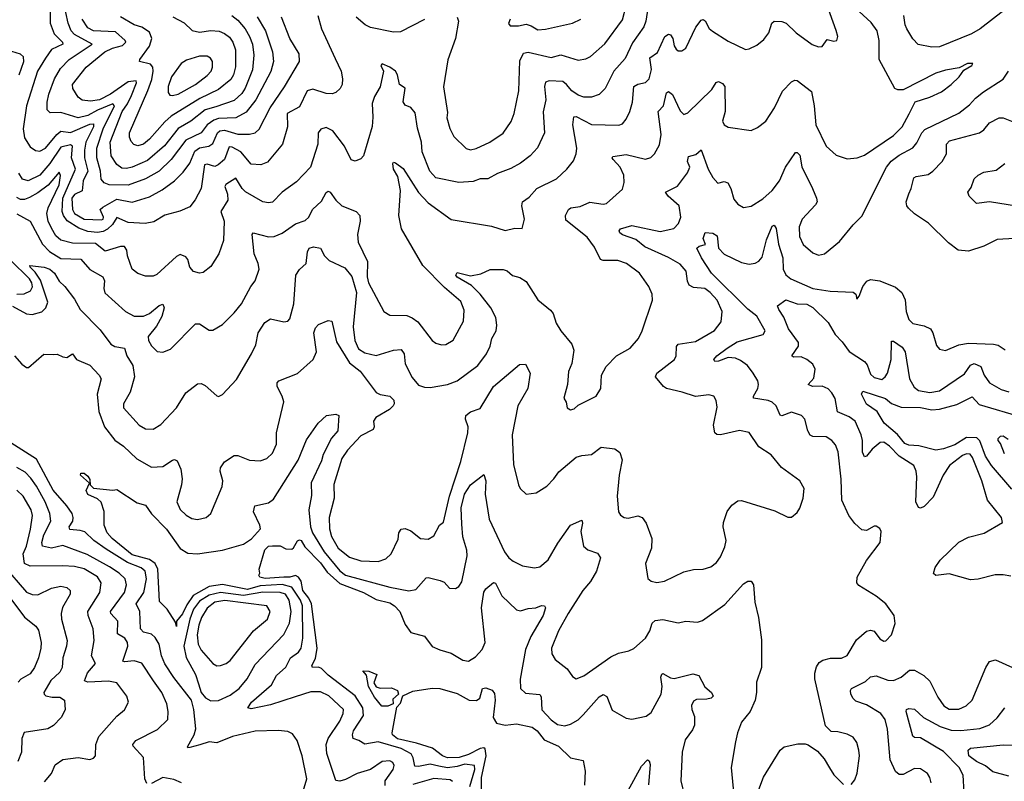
# Model space of a CAD drawing. Extents: x 1268547 to 1425625, y 515768 to 616754.
# Tile 8 of 256: x 1308730 to 1313852, y 529693 to 533652. Entities that reach past the tile are written whole.
import ezdxf

# ---------------------------------------------------------------- set-up
doc = ezdxf.new("R2010")
doc.units = 0

msp = doc.modelspace()

# ---------------------------------------------------------------- linework, layer by layer
at = {"layer": '0CON10XD'}
for points in [[(1308715, 532643.6), (1308784.6, 532604.6), (1308848.1, 532485), (1308885, 532447.3), (1308945, 532410.2), (1309048.2, 532408.2), (1309095, 532353.2), (1309162.9, 532315), (1309171.5, 532295), (1309167.8, 532255), (1309172.8, 532232.8), (1309280, 532135), (1309325, 532111.3), (1309375, 532111.4), (1309405, 532124.1), (1309455, 532166.2), (1309475, 532174.2), (1309482.5, 532155), (1309470.4, 532109.6), (1309441.1, 532058.9), (1309398.9, 532005), (1309400.5, 531985), (1309415, 531956.2), (1309445, 531928), (1309475, 531924), (1309515, 531940), (1309645, 532070.8), (1309665, 532070.8), (1309715, 532038.8), (1309735, 532038.8), (1309785, 532068), (1309845, 532128), (1309884.4, 532175), (1309931.9, 532265), (1309954.2, 532295), (1309975.6, 532355), (1309971.5, 532385), (1309950, 532435), (1309939.4, 532535), (1309944, 532545), (1310025, 532523.3), (1310053.9, 532526.1), (1310095, 532542.7), (1310165, 532591.8), (1310215, 532608.9), (1310234.4, 532625), (1310253.5, 532665), (1310300.2, 532709.8), (1310325, 532754.2), (1310335, 532760.6), (1310345.9, 532755.9), (1310375, 532714.2), (1310405.5, 532685.5), (1310481.2, 532655), (1310499.2, 532635), (1310500.6, 532605), (1310486.9, 532535), (1310491.1, 532495), (1310538.8, 532395), (1310538.3, 532315), (1310545.2, 532285), (1310624.3, 532135), (1310655, 532115.8), (1310743.7, 532113.7), (1310772.3, 532102.3), (1310800.8, 532080.8), (1310875.4, 531985.4), (1310895, 531971.4), (1310925, 531962.9), (1310946.4, 531963.6), (1310985, 531985.8), (1311037.9, 532085), (1311041.7, 532141.7), (1311025, 532187.5), (1310939.6, 532259.6), (1310827.5, 532375), (1310716.7, 532565), (1310702, 532635), (1310711.2, 532765), (1310696.9, 532836.9), (1310675, 532876.2), (1310670.8, 532905), (1310675, 532911.2), (1310685, 532908.6), (1310725, 532879.4), (1310805, 532753.8), (1310855, 532699.5), (1310975, 532613.8), (1311185, 532578.9), (1311255, 532557.1), (1311305, 532569.2), (1311343.8, 532566.2), (1311355.6, 532615), (1311342.7, 532685), (1311345.7, 532705), (1311380.4, 532729.6), (1311420, 532775), (1311522.5, 532825), (1311575.8, 532875), (1311610.7, 532919.3), (1311625.4, 532954.6), (1311628.8, 532985), (1311607.9, 533105), (1311612, 533148), (1311625, 533149.1), (1311705, 533108.2), (1311846.5, 533103.5), (1311865, 533110.8), (1311885, 533136), (1311904.5, 533175), (1311917, 533223), (1311923.8, 533305), (1311945, 533317.6), (1311985, 533325.6), (1312004.4, 533345), (1312015.7, 533394.3), (1312008.7, 533455), (1312047.6, 533482.4), (1312086.4, 533565), (1312105, 533577.8), (1312115, 533572.9), (1312127.1, 533555), (1312135, 533516.2), (1312145, 533500), (1312155, 533490.8), (1312175, 533490.8), (1312195.8, 533505), (1312247, 533613), (1312275, 533650), (1312285, 533652.9), (1312295, 533645.7), (1312316.5, 533606.5), (1312333, 533593), (1312415, 533540.5), (1312505, 533498.1), (1312525, 533500.6), (1312565, 533519.4), (1312600.6, 533549.4), (1312626.9, 533585), (1312641.9, 533635), (1312655, 533645.6), (1312695, 533642.9), (1312717.5, 533635), (1312768.6, 533585), (1312853, 533523), (1312885, 533510.8), (1312905, 533513.8), (1312930, 533550), (1312965, 533541.4), (1312980, 533545), (1312985.6, 533565), (1312976.5, 533596.5), (1312898.6, 533815)], [(1308886.6, 533805), (1308888.5, 533635), (1308909.1, 533579.1), (1308952.7, 533535), (1308955.4, 533525), (1308895, 533497.4), (1308865, 533451.8), (1308822.1, 533385), (1308765.7, 533205), (1308747.8, 533085), (1308755, 533038.9), (1308785, 532991.8), (1308812.3, 532972.3), (1308835, 532968.2), (1308865, 532984.7), (1308923.7, 533056.3), (1308945, 533073.7), (1308995.2, 533065.2), (1309095, 533108.9), (1309115, 533111.4), (1309113.4, 533095), (1309073.9, 533015), (1309066.7, 532975), (1309067.3, 532935), (1309085.4, 532864.6), (1309060.6, 532815), (1309055, 532763.3), (1309015, 532742.9), (1309000.6, 532725), (1309004.5, 532665), (1309015.4, 532645), (1309065, 532615.7), (1309155, 532611.6), (1309164.6, 532615.4), (1309166.7, 532625), (1309148.9, 532665), (1309163, 532677), (1309235, 532719.4), (1309315.7, 532704.3), (1309405, 532731.4), (1309471.3, 532768.7), (1309535.4, 532815), (1309581.1, 532858.9), (1309615, 532907.3), (1309641.5, 532968.5), (1309665, 532986.2), (1309714.8, 532995.2), (1309735, 533008), (1309759.5, 533065), (1309770.4, 533075), (1309795, 533077.7), (1309865, 533056.6), (1309925, 533056.5), (1309955, 533063.9), (1309976.6, 533083.4), (1310032.3, 533195), (1310107.4, 533302.6), (1310185.4, 533435), (1310183.1, 533475), (1310136.2, 533555), (1310091.8, 533665)], [(1312005, 533758.6), (1311987.6, 533645), (1311976.1, 533615), (1311918.5, 533531.5), (1311879, 533451), (1311820.8, 533385), (1311774.7, 533295.3), (1311745, 533264.4), (1311705, 533250), (1311665, 533249.3), (1311635, 533260), (1311602.1, 533282.1), (1311575, 533316.4), (1311555, 533330.8), (1311485, 533335.4), (1311465, 533327.1), (1311460.4, 533305), (1311466.7, 533235), (1311453.3, 533173.3), (1311460.4, 533065), (1311424.1, 532985.9), (1311385.6, 532945), (1311335, 532906.4), (1311285, 532879.5), (1311215, 532853.3), (1311165, 532824.5), (1311125, 532825.4), (1311089.3, 532810.7), (1311015, 532805.6), (1310895, 532830), (1310863.1, 532865), (1310823.8, 532965), (1310820.4, 533015), (1310799.1, 533089.1), (1310787.5, 533167.5), (1310765, 533195.5), (1310735, 533207.5), (1310725.6, 533225), (1310735, 533296.2), (1310705, 533316.2), (1310695.5, 533365), (1310684.3, 533385), (1310655, 533406.2), (1310615, 533423.8), (1310608, 533415), (1310622.7, 533385), (1310605.8, 533304.2), (1310575, 533254), (1310563.3, 533216.7), (1310567.9, 533145), (1310563.1, 533096.9)], [(1309965, 533666.7), (1310009.2, 533595), (1310045.8, 533485), (1310050, 533435), (1310036.6, 533383.4), (1309958.9, 533235), (1309908.4, 533171.6), (1309855, 533143), (1309765, 533138.4), (1309740.2, 533129.8), (1309704.8, 533105), (1309674.7, 533065), (1309593.9, 533026.1), (1309518.9, 532925), (1309455, 532865.8), (1309385, 532825.2), (1309295, 532792.8), (1309195, 532794.7), (1309169.1, 532805), (1309154, 532824), (1309151.2, 532865), (1309131.6, 532935), (1309131.4, 532985), (1309164.6, 533085), (1309222.9, 533205), (1309215, 533215.2), (1309135, 533182.4), (1309085, 533154.3), (1309035, 533142.7), (1308945, 533170), (1308888.1, 533168.1), (1308873.6, 533183.6), (1308873.8, 533223.8), (1308882.4, 533265), (1308911.2, 533345), (1308941.8, 533398.2), (1308986.9, 533445), (1309107.8, 533525), (1309016.1, 533575), (1308998.6, 533595), (1308982.4, 533635), (1308957.9, 533745)], [(1311075, 532976.5), (1311105, 532983.5), (1311175.8, 533015), (1311245, 533061.9), (1311286, 533124), (1311302.7, 533165), (1311326.9, 533283.1), (1311331.7, 533438.3), (1311351.2, 533478.8), (1311375, 533484), (1311493.9, 533456.1), (1311545, 533469.3), (1311635, 533442.7), (1311675, 533449.4), (1311699.5, 533460.5), (1311773.7, 533526.3), (1311865, 533651.4), (1311884.7, 533725)], [(1313850, 533700), (1313726.5, 533605), (1313681.3, 533578.7), (1313515, 533510.7), (1313475, 533510), (1313403, 533523), (1313375, 533552.5), (1313344.2, 533604.2), (1313335.5, 533625), (1313328.6, 533675)], [(1309833.9, 533673.8), (1309865, 533650.6), (1309903.2, 533605), (1309926.2, 533565), (1309940.7, 533525), (1309948.8, 533468.8), (1309942, 533392), (1309903, 533297), (1309885, 533268.2), (1309845, 533232.4), (1309750.1, 533199.9), (1309695, 533183.4), (1309620.7, 533125), (1309555, 533087.4), (1309483, 532997), (1309395, 532921.1), (1309315, 532885.2), (1309285, 532878.8), (1309261.1, 532881.1), (1309235, 532899.6), (1309206.8, 532945), (1309201.4, 533015), (1309262.8, 533175), (1309290.5, 533215), (1309311, 533259), (1309337.1, 533325), (1309335.4, 533335), (1309295, 533329.1), (1309203.3, 533265), (1309145, 533235.8), (1309098.3, 533228.3), (1309055, 533234.2), (1309035, 533249.4), (1309007.5, 533295), (1309004.5, 533315), (1309076, 533405), (1309173.2, 533485), (1309212.2, 533505), (1309265, 533518.3), (1309282.8, 533535), (1309279.3, 533545), (1309228.7, 533588.7), (1309115, 533595.2), (1309085, 533609.5), (1309054.4, 533655)], [(1309526.9, 533666.9), (1309585, 533636.2), (1309626.5, 533596.5), (1309665, 533588.4), (1309725, 533595.8), (1309767.3, 533592.7), (1309795, 533581.3), (1309821.1, 533561.1), (1309839.2, 533535), (1309853.3, 533495), (1309852.7, 533407.3), (1309841.7, 533365), (1309828.4, 533341.6), (1309765, 533288.8), (1309667.6, 533242.4), (1309518.7, 533151.3), (1309485, 533121.6), (1309405, 533031.2), (1309375, 533004.7), (1309345, 532996.1), (1309324.1, 533004.1), (1309310, 533020), (1309301.7, 533041.7), (1309301.7, 533065), (1309397.5, 533285), (1309418, 533342), (1309424.8, 533385), (1309423, 533405), (1309410.5, 533420.5), (1309353.3, 533435), (1309354.3, 533445), (1309406.2, 533515), (1309417.9, 533555), (1309405, 533586.9), (1309365, 533614.1), (1309325, 533625.3), (1309255, 533667.5)], [(1310280.8, 533675), (1310299.6, 533605), (1310371.3, 533451.3), (1310401.9, 533385), (1310410, 533345), (1310406.7, 533315), (1310397.5, 533295), (1310375, 533274.2), (1310355, 533267.1), (1310325, 533268.9), (1310255, 533291.5), (1310225, 533281.9), (1310185, 533200), (1310122.3, 533165), (1310123.8, 533095), (1310096.4, 533005), (1310018.8, 532911.2), (1309985, 532897.5), (1309935, 532901.8), (1309880.3, 532965), (1309835, 532990), (1309819.2, 532990.8), (1309795, 532926.4), (1309762.1, 532897.9), (1309745, 532890), (1309705, 532901.6), (1309691.4, 532898.6), (1309674.6, 532775), (1309643.6, 532716.3), (1309615, 532680), (1309563.1, 532656.9), (1309485, 532636.4), (1309428.3, 532601.7), (1309382.4, 532592.4)], [(1310835, 533653.8), (1310710.3, 533589.7), (1310675, 533586.9), (1310555, 533612.2), (1310528, 533625), (1310480, 533665)], [(1311005.8, 533665.8), (1311012, 533645), (1310997.8, 533555), (1310956.4, 533443.6), (1310934.1, 533304.1), (1310955, 533170), (1310952.7, 533142.7), (1310966.8, 533086.8), (1310989.2, 533045), (1311053, 532983), (1311075, 532976.5)], [(1311280.8, 533655), (1311272, 533632), (1311280.6, 533620.6), (1311325, 533620), (1311365, 533629.1), (1311391.4, 533621.4), (1311425, 533600)], [(1311425, 533600), (1311465, 533602.9), (1311605.3, 533634.7), (1311648.8, 533655)], [(1311720.8, 532469.2), (1311681.3, 532521.3), (1311570.8, 532610.8), (1311569.1, 532635), (1311584.7, 532665.3), (1311596.7, 532675), (1311645, 532681.2), (1311695, 532703.1), (1311765, 532692.9), (1311783.2, 532696.8), (1311865, 532771.2), (1311874.4, 532805.6), (1311872.7, 532845), (1311853.1, 532885), (1311817.8, 532925), (1311811.9, 532935), (1311815, 532941.2), (1311885, 532951.9), (1311985, 532927.7), (1312013.2, 532936.8), (1312031.9, 532955), (1312057.4, 533002.6), (1312067.3, 533055), (1312050.4, 533175), (1312079.7, 533205), (1312095, 533271.4), (1312105, 533279.2), (1312125, 533264.2), (1312165, 533178), (1312185, 533160), (1312205, 533168.6), (1312330.8, 533289.2), (1312353.6, 533326.4), (1312365, 533332), (1312385, 533321.4), (1312397.3, 533305), (1312400, 533175), (1312386, 533125), (1312393.8, 533105), (1312415, 533094.2), (1312535, 533076.2), (1312568.7, 533091.3), (1312611.2, 533125), (1312657.1, 533195), (1312698.7, 533281.3), (1312745, 533330), (1312762.2, 533337.8), (1312775, 533335.6), (1312849.3, 533279.3), (1312863.1, 533205), (1312870.5, 533105), (1312925.3, 532995.3), (1312977.4, 532947.4), (1313035, 532929.1), (1313086, 532934), (1313125, 532947.9), (1313275, 533050.4), (1313320, 533095), (1313356.7, 533163.3), (1313387.5, 533225), (1313465, 533250), (1313525, 533278), (1313575.4, 533315), (1313616.4, 533355), (1313640.3, 533389.7), (1313682.5, 533415), (1313687.5, 533425), (1313660, 533425), (1313617.5, 533402.5), (1313545, 533390.4), (1313495.3, 533374.7), (1313325, 533287.8), (1313297.6, 533287.6), (1313282.5, 533295), (1313201.5, 533445), (1313201.2, 533545), (1313189.5, 533595), (1313158.7, 533638.7), (1313095.9, 533695)], [(1308726.9, 533365), (1308752.4, 533435), (1308749.7, 533459.7), (1308734, 533474), (1308645, 533501.6)], [(1309525, 533257.5), (1309555, 533264.7), (1309645, 533314.7), (1309705, 533362.1), (1309725.4, 533385), (1309733.8, 533405), (1309733.6, 533435), (1309723.3, 533453.3), (1309705, 533462.9), (1309665, 533463.1), (1309597.4, 533442.6), (1309569.4, 533425), (1309520, 533355), (1309502.7, 533305), (1309503.1, 533273.1), (1309510.9, 533260.9), (1309525, 533257.5)], [(1310655, 531695.4), (1310677.1, 531675), (1310678.8, 531655), (1310673.5, 531645), (1310653.5, 531625), (1310583.1, 531585), (1310571.1, 531565), (1310573.6, 531535), (1310568.7, 531521.3), (1310505, 531489.4), (1310436, 531415), (1310405, 531371.4), (1310363.5, 531236.5), (1310365.4, 531165), (1310340, 531065), (1310340.9, 531005), (1310351.7, 530965), (1310387.6, 530905), (1310445, 530858.9), (1310505, 530839.7), (1310595, 530835.4), (1310635, 530848.9), (1310663.1, 530875), (1310699.1, 530950.9), (1310702.7, 530985), (1310715, 531004.3), (1310735, 531006.9), (1310765, 530995.7), (1310815, 530955.6), (1310855, 530951.9), (1310885, 530969.2), (1310914.4, 531025), (1310935, 531040), (1310965.2, 531175.3), (1311025.2, 531355), (1311061, 531505), (1311062.3, 531535), (1311048.8, 531575), (1311051.2, 531595), (1311075, 531613.9), (1311125, 531630.3), (1311195.4, 531745), (1311330, 531860), (1311361.2, 531861.2), (1311385.6, 531815), (1311372.7, 531735), (1311322, 531645), (1311292.2, 531495), (1311299.3, 531339.3), (1311324.4, 531234.4), (1311334, 531215), (1311365, 531186.2), (1311417.3, 531192.7), (1311472.1, 531227.9), (1311509.2, 531265), (1311535, 531302.5), (1311625, 531377.5), (1311655, 531387.5), (1311705, 531391.9), (1311755, 531429.4), (1311825, 531422.2), (1311851.7, 531401.7), (1311863.5, 531365), (1311848.2, 531285), (1311838.5, 531175), (1311844.5, 531094.5), (1311855, 531076.2), (1311875, 531064), (1311895, 531061.4), (1311945, 531072.9), (1311968, 531065), (1311988.9, 531035), (1312018.5, 530955), (1312016.9, 530905), (1311985.8, 530825), (1311997.5, 530747.5), (1312014.1, 530734.1), (1312045, 530726.2), (1312085, 530732.9), (1312185, 530781.4), (1312235, 530794.2), (1312285, 530796), (1312325, 530808), (1312355, 530831.2), (1312375, 530860), (1312398.3, 530911.7), (1312405.5, 530945), (1312389.4, 531015), (1312390.9, 531039.1), (1312409.4, 531095), (1312435, 531128.6), (1312465, 531151.4), (1312485, 531152.5), (1312658.8, 531098.8), (1312725, 531066.2), (1312745, 531066.7), (1312775, 531090), (1312787.3, 531112.7), (1312806, 531165), (1312810, 531215), (1312788.8, 531255), (1312692, 531325), (1312639.3, 531389.3), (1312575, 531432), (1312525, 531506), (1312475, 531516.7), (1312375, 531494.5), (1312356.5, 531496.5), (1312345.8, 531505), (1312339.2, 531545), (1312357.9, 531637.9), (1312352.4, 531672.4), (1312341.2, 531695), (1312315, 531701.4), (1312245, 531693.5), (1312175.4, 531715.4), (1312095, 531735.5), (1312078.6, 531745), (1312037.5, 531795), (1312043.6, 531815), (1312135.7, 531885), (1312144.5, 531905.5), (1312146.2, 531953.8), (1312154.7, 531965.3), (1312245, 531980), (1312343.8, 532036.2), (1312378.3, 532081.7), (1312383.6, 532135), (1312358.2, 532195), (1312322.5, 532235), (1312294.5, 532255.5), (1312235, 532260.7), (1312212.9, 532272.9), (1312203.8, 532293.8), (1312196.1, 532345), (1312165, 532382.1), (1312105, 532415.9), (1311981.5, 532471.5), (1311935, 532510), (1311865, 532534.7), (1311852.2, 532545), (1311848.6, 532555), (1311855.7, 532565), (1311915, 532583.2), (1312061.8, 532551.8), (1312133.3, 532566.7), (1312157.7, 532592.3), (1312169.6, 532625), (1312160, 532685), (1312103.3, 532735), (1312089.4, 532755), (1312152.2, 532787.8), (1312204.1, 532855.9), (1312216.1, 532885), (1312203.1, 532915), (1312208.5, 532941.5), (1312247.7, 532952.3), (1312275, 532976.4), (1312311.6, 532875), (1312335, 532832.7), (1312362.4, 532802.4), (1312395, 532810.5), (1312413.8, 532803.8), (1312429.1, 532775), (1312445, 532720), (1312465, 532694), (1312495, 532676), (1312535, 532682.9), (1312595, 532721.9), (1312645, 532764.3), (1312682.5, 532815), (1312714.2, 532885.8), (1312765, 532962), (1312775, 532962.5), (1312788.4, 532948.4), (1312798.3, 532888.3), (1312854.7, 532774.7), (1312875.5, 532725), (1312877.5, 532705), (1312870, 532690), (1312799.6, 532615), (1312784.7, 532575), (1312785.5, 532525.5), (1312805, 532484), (1312855, 532440.8), (1312885, 532427.5), (1312916.7, 532435), (1312995, 532500), (1313065, 532585.8), (1313109.8, 532630.2), (1313239.3, 532885), (1313263.4, 532916.6), (1313305, 532948.7), (1313375, 532986.4), (1313397.4, 533012.6), (1313422.8, 533065), (1313438.4, 533081.6), (1313615, 533166.9), (1313670.7, 533209.3), (1313702.5, 533245), (1313743.3, 533276.7), (1313845, 533344), (1313874, 533385)], [(1313905, 532515.5), (1313815, 532509.1), (1313744.7, 532475.3), (1313665, 532449.6), (1313612, 532455), (1313561.9, 532491.9), (1313458, 532595), (1313385, 532642.9), (1313353, 532673), (1313344.4, 532685), (1313341.8, 532705), (1313355, 532747.1), (1313367.9, 532775), (1313380.2, 532829.8), (1313392.7, 532837.3), (1313455, 532847.7), (1313480.5, 532865), (1313528.8, 532915), (1313551.2, 532955), (1313550.9, 533005), (1313567, 533023), (1313722.5, 533065), (1313745, 533080.5), (1313775, 533115.5), (1313825, 533142.7), (1313845, 533142.9), (1313915, 533114.6)], [(1310563.1, 533096.9), (1310518, 532945), (1310505, 532928.8), (1310475, 532916.2), (1310455, 532923.3), (1310420, 532995), (1310358.9, 533075), (1310325, 533091.9), (1310296.5, 533083.5), (1310283.3, 533065), (1310280.9, 533005), (1310243.3, 532885), (1310170.7, 532809.3), (1310095, 532755.5), (1310045, 532704.4), (1310025, 532700.5), (1309995, 532706.2), (1309905, 532757.3), (1309887.2, 532775), (1309855, 532828.5), (1309802.5, 532795), (1309797.3, 532785), (1309811.8, 532745), (1309812.5, 532715), (1309777.2, 532655), (1309794.5, 532605), (1309789.5, 532505), (1309765.6, 532435), (1309725, 532369.4), (1309685, 532337.8), (1309665, 532335.5), (1309635, 532343.3), (1309615.6, 532365), (1309605.4, 532405), (1309595, 532420), (1309565, 532431.5), (1309545, 532421.9), (1309442.8, 532327.2), (1309425, 532319.4), (1309385, 532319.4), (1309345, 532333.1), (1309315.4, 532355.4), (1309290.9, 532425), (1309287.6, 532455), (1309275, 532473.6), (1309255, 532473.8), (1309175, 532449.6), (1309125, 532489.6), (1309005, 532490.6), (1308945, 532506.6), (1308918.7, 532528.7), (1308895, 532569.1), (1308878.9, 532605), (1308870.8, 532645), (1308878.6, 532675), (1308935, 532793.8), (1308943.2, 532843.2), (1308935, 532858.9), (1308878.2, 532791.8), (1308825, 532751.6), (1308781.9, 532728.1), (1308755, 532717.8), (1308735, 532717.5), (1308715, 532727.4)], [(1309382.4, 532592.4), (1309295, 532597.5), (1309235, 532624.4), (1309212.6, 532587.4), (1309186.7, 532563.3), (1309165, 532550.9), (1309135, 532546.8), (1309085, 532551.5), (1309038.1, 532568.1), (1308977.1, 532607.1), (1308957.4, 532635), (1308951.5, 532655), (1308955.4, 532725), (1309020.1, 532875), (1309000, 532935), (1309005.6, 532995), (1308995, 533002.2), (1308945, 532989.7), (1308886.7, 532905), (1308835, 532843.9), (1308775, 532814.7), (1308745, 532823.8), (1308726.4, 532855)], [(1313915, 532682.5), (1313775, 532705.5), (1313706.8, 532696.8), (1313668, 532735), (1313662, 532755), (1313679.1, 532780.9), (1313695.6, 532824.4), (1313715, 532844), (1313745, 532859.2), (1313809.1, 532870.9), (1313855, 532904.2)], [(1313055, 529676), (1313075, 529700), (1313086.9, 529735), (1313098.5, 529825), (1313095.4, 529855.4), (1313085, 529893.8), (1313065, 529922.5), (1313035, 529937.5), (1312985, 529950), (1312951.2, 529951.2), (1312921.7, 529981.7), (1312865.5, 530225), (1312865.4, 530255), (1312875, 530288.8), (1312889.4, 530310.6), (1312907.2, 530322.8), (1312947.2, 530332.8), (1313005, 530333.1), (1313035, 530347.5), (1313082.2, 530427.8), (1313135, 530473.8), (1313155, 530478), (1313175, 530473.8), (1313205, 530434), (1313225, 530422), (1313235, 530422.5), (1313265.6, 530455), (1313283.9, 530513.9), (1313278, 530555), (1313236.2, 530615), (1313185, 530656), (1313095, 530711.2), (1313083.8, 530725), (1313086, 530755), (1313135, 530840), (1313205.7, 530934.3), (1313210.7, 530990.7), (1313205, 531007.5), (1313185, 531020), (1313175, 531020), (1313135, 530996.2), (1313110, 531000), (1313073.8, 531033.8), (1313043.3, 531075), (1313006.4, 531155), (1313003.9, 531263.9), (1312987.1, 531405), (1312972.8, 531442.8), (1312954.6, 531464.6), (1312925, 531482.9), (1312855.5, 531485.5), (1312841.8, 531491.8), (1312829.5, 531515), (1312814.2, 531575), (1312796.7, 531595), (1312745, 531612.5), (1312695, 531593.1), (1312685.6, 531595.6), (1312665, 531644.2), (1312643.4, 531663.4), (1312623.5, 531673.5), (1312547.5, 531685), (1312546.7, 531695), (1312569.5, 531735), (1312573.5, 531755), (1312568.9, 531775), (1312545.3, 531815.3), (1312515, 531854.3), (1312480.2, 531880.2), (1312453, 531893), (1312414.6, 531895.4), (1312365, 531876.7), (1312346.1, 531876.1), (1312340.8, 531885), (1312356.9, 531905), (1312410.4, 531945), (1312462.2, 531977.8), (1312598, 532015), (1312607.8, 532035), (1312565, 532111.6), (1312516.9, 532146.9), (1312327.8, 532335), (1312276.9, 532415), (1312252.9, 532465), (1312265, 532475.6), (1312297.1, 532482.9), (1312284.7, 532514.7), (1312295, 532545.8), (1312335, 532542.2), (1312357.9, 532527.9), (1312364.2, 532465), (1312395, 532432.9), (1312485, 532389.7), (1312525, 532382.3), (1312555, 532386.7), (1312575, 532396.9), (1312592.7, 532417.3), (1312615, 532508.6), (1312645, 532578.8), (1312655, 532583.8), (1312665, 532566.7), (1312677.9, 532485), (1312699.3, 532415), (1312700.8, 532355), (1312715.2, 532325.2), (1312741.4, 532305), (1312855, 532254.8), (1312945, 532240.4), (1313065, 532236.2), (1313080, 532225), (1313085, 532200), (1313097.5, 532215), (1313116, 532265), (1313137, 532293), (1313155, 532302), (1313205, 532294.4), (1313285, 532261.9), (1313318.6, 532235), (1313335.4, 532195.4), (1313341.5, 532135), (1313355, 532094.2), (1313375, 532073.5), (1313435, 532060.8), (1313467.5, 532045), (1313480, 532025), (1313498.8, 531958.8), (1313515, 531940), (1313545, 531932.7), (1313615, 531961.8), (1313665, 531970.7), (1313795, 531966.2), (1313819.7, 531960.3), (1313856.2, 531936.2)], [(1308692.9, 532162.9), (1308765, 532123), (1308795, 532120.2), (1308845, 532134.2), (1308867, 532155), (1308876.3, 532183.7), (1308838.3, 532298.3), (1308810.6, 532340.6), (1308784, 532365), (1308783.8, 532375), (1308857.5, 532365), (1308886.7, 532355), (1308911.5, 532335), (1308935, 532292.5), (1308965.3, 532265.3), (1309015, 532199.5), (1309044.9, 532144.9), (1309149.2, 532039.2), (1309205, 531966.2), (1309225, 531953.7), (1309275, 531944), (1309288, 531905), (1309318.8, 531855), (1309328.2, 531795), (1309304.6, 531715.4), (1309270, 531655), (1309270.6, 531635), (1309352.5, 531545), (1309385, 531525.7), (1309425, 531524.3), (1309465, 531548), (1309545.7, 531635), (1309595, 531711.9), (1309655, 531760), (1309675, 531760.8), (1309695, 531751.4), (1309755, 531696.7), (1309765, 531693.3), (1309785, 531703.3), (1309857.6, 531782.4), (1309936.7, 531915), (1309958.5, 531961.5), (1309970, 532025), (1310005, 532078.1), (1310035, 532097.1), (1310105, 532080.8), (1310124.3, 532085.7), (1310135, 532096.7), (1310155.5, 532175), (1310166.9, 532325), (1310185, 532354.4), (1310220, 532385), (1310227.5, 532445), (1310235.6, 532464.4), (1310258.3, 532471.7), (1310294.4, 532464.4), (1310315.5, 532425), (1310339.8, 532399.8), (1310422.1, 532362.1), (1310457.3, 532317.3), (1310482.9, 532235), (1310464.7, 532055), (1310473.3, 531985), (1310492, 531942), (1310525, 531920), (1310585, 531906.9), (1310675, 531934.6), (1310715, 531938.1), (1310730, 531915), (1310735, 531863.3), (1310771.9, 531791.9), (1310805, 531752), (1310835, 531741.2), (1310865, 531740), (1310955.8, 531755.8), (1311005, 531774.4), (1311113.5, 531855), (1311157.8, 531915), (1311176.8, 531955), (1311185.3, 531994.7), (1311208, 532035), (1311211.8, 532065), (1311206.8, 532105), (1311180.8, 532155), (1311124.7, 532224.7), (1311079.7, 532269.7), (1311005, 532314.5), (1310998.6, 532325), (1311005, 532337.5), (1311075, 532320.8), (1311128.3, 532331.7), (1311176.8, 532353.2), (1311244.2, 532354.2), (1311265, 532347.5), (1311292.8, 532322.8), (1311332.1, 532312.1), (1311365, 532291.4), (1311425, 532196.7), (1311492, 532142), (1311504.6, 532124.6), (1311521.4, 532075), (1311544.6, 532034.6), (1311601.4, 531965), (1311612.5, 531935), (1311602.5, 531865), (1311584.1, 531824.1), (1311579.2, 531755), (1311560, 531685), (1311573.3, 531663.3), (1311578, 531635), (1311594.4, 531624.4), (1311615, 531628.6), (1311635, 531648), (1311728, 531695), (1311753.8, 531735), (1311755.9, 531804.1), (1311780.9, 531849.1), (1311835, 531904.2), (1311906, 531945), (1311949.2, 531995), (1311968.1, 532035), (1312021.9, 532195), (1312019.4, 532225), (1312002.7, 532265), (1311954.4, 532335), (1311887.1, 532385), (1311840.7, 532400.7), (1311765, 532400), (1311750.8, 532405), (1311720.8, 532469.2)], [(1308715.6, 532225.6), (1308753.5, 532226.5), (1308786.5, 532243.5), (1308796.7, 532263.3), (1308794, 532285), (1308781.1, 532305), (1308682.9, 532402.9)], [(1313673.3, 531393.3), (1313655, 531396.1), (1313635, 531387.2), (1313566.9, 531335), (1313534, 531285), (1313480.8, 531169.2), (1313435, 531121.9), (1313415, 531112.9), (1313405, 531116), (1313391.2, 531145), (1313395.8, 531275), (1313394, 531305), (1313381.2, 531335), (1313305, 531383.9), (1313255, 531436), (1313225, 531455.4), (1313206.5, 531453.5), (1313195, 531445.4), (1313165, 531420.4), (1313135, 531383.1), (1313125, 531380), (1313113.9, 531403.9), (1313113.8, 531465), (1313107.4, 531495), (1313075.3, 531565), (1313045, 531588.4), (1312984.4, 531614.4), (1312972.6, 531682.6), (1312955, 531713.1), (1312935, 531732.5), (1312905, 531747.8), (1312854.8, 531744.8), (1312832, 531755), (1312861.6, 531788.4), (1312868.4, 531835), (1312855, 531861.5), (1312824.5, 531885), (1312795, 531898.9), (1312755, 531898.6), (1312746, 531905), (1312780.3, 531955), (1312781, 531975), (1312729.6, 532045), (1312705, 532106.2), (1312678, 532145), (1312672.5, 532165), (1312714.4, 532195.6), (1312775, 532174.5), (1312825, 532173.6), (1312855, 532155.5), (1312935, 532077.3), (1312972.6, 532015), (1313008.4, 531978.4), (1313045, 531928), (1313125.2, 531875), (1313137.8, 531857.8), (1313155, 531808.8), (1313175, 531791.6), (1313215, 531782.1), (1313231.6, 531795), (1313243.3, 531815), (1313263.4, 531886.6), (1313265, 531981.2), (1313275, 531980.6), (1313319.7, 531949.7), (1313335.9, 531925.9), (1313358.4, 531785), (1313382.4, 531742.4), (1313404.7, 531724.7), (1313465, 531713.9), (1313515, 531723.6), (1313645, 531810.9), (1313675, 531856.5), (1313695, 531864.2), (1313729.7, 531849.7), (1313746.1, 531805), (1313775, 531764.6), (1313835, 531729.7), (1313875, 531717.8)], [(1308704, 531905), (1308741.3, 531861.3), (1308765, 531844), (1308776.7, 531845), (1308855, 531913.8), (1308905, 531912), (1308925, 531914), (1308955, 531898.8), (1308975, 531896.7), (1309005, 531916), (1309025.9, 531885.9), (1309095.7, 531855.7), (1309143.6, 531805), (1309153.5, 531785), (1309133.4, 531705), (1309141.7, 531615), (1309171.2, 531535), (1309225, 531466.2), (1309270, 531435), (1309339.3, 531369.3), (1309415, 531325.5), (1309475, 531330), (1309525, 531361.8), (1309535.7, 531365.7), (1309549.3, 531359.3), (1309568.2, 531315), (1309575.5, 531265), (1309572.7, 531235), (1309547.1, 531145), (1309565, 531105.8), (1309596.4, 531076.4), (1309625, 531059.2), (1309655, 531054.2), (1309700, 531065), (1309724, 531085), (1309783.8, 531226.2), (1309786.4, 531255), (1309772.5, 531305), (1309775, 531322.5), (1309795.6, 531354.4), (1309845, 531386.9), (1309865, 531386.7), (1309925, 531362.5), (1309980.3, 531359.7), (1310015, 531370.8), (1310045, 531399.2), (1310065.4, 531445), (1310065.5, 531505), (1310103.8, 531665), (1310095.4, 531695), (1310069.4, 531745), (1310070, 531765), (1310077.5, 531775), (1310175, 531812.9), (1310257.1, 531885), (1310273.5, 531926.5), (1310260, 532025), (1310269.7, 532050.3), (1310285, 532068), (1310335, 532088), (1310353.3, 532085), (1310378.5, 531978.5), (1310445, 531869.3), (1310500.8, 531825), (1310585, 531714.3), (1310605, 531703.3), (1310655, 531695.4)], [(1313891.5, 531211.5), (1313784.6, 531334.6), (1313754, 531384), (1313725, 531463.8), (1313709.1, 531479.2), (1313655, 531479.5), (1313595, 531442.6), (1313535, 531420.8), (1313494.6, 531414.6), (1313406.7, 531436.7), (1313355, 531440.7), (1313335, 531449.7), (1313296.4, 531496.4), (1313227.3, 531555), (1313190.8, 531615), (1313135, 531654.2), (1313108.1, 531705), (1313115, 531722), (1313232.8, 531682.8), (1313265, 531657.8), (1313315, 531637.9), (1313415, 531635.9), (1313475, 531624.4), (1313515, 531626.8), (1313605, 531652.7), (1313685, 531690.9), (1313721.4, 531651.4), (1313945.2, 531585.2)], [(1310631.5, 529671.5), (1310631.3, 529695), (1310672, 529755), (1310678.8, 529775), (1310671.2, 529791.2), (1310655, 529799.6), (1310616, 529795), (1310555, 529753.6), (1310485, 529732.9), (1310425, 529702.5), (1310395, 529693.9), (1310375, 529696.9), (1310327.7, 529837.7), (1310324.1, 529885), (1310333.9, 529915), (1310394.6, 530005), (1310413.6, 530045), (1310415, 530066.2), (1310337.9, 530137.9), (1310295, 530158), (1310245, 530158.6), (1310162.5, 530132.5), (1310035, 530089.7), (1309935, 530070), (1309917.5, 530075), (1309936.2, 530105), (1310039.6, 530195), (1310066.3, 530243.7), (1310114.1, 530285.9), (1310138, 530335), (1310181.2, 530365), (1310194.4, 530385.6), (1310202.5, 530437.5), (1310202, 530605), (1310190.6, 530635), (1310145, 530701.4), (1310095, 530716.1), (1309980.6, 530709.4), (1309915, 530690.4), (1309785, 530715.6), (1309715, 530706.4), (1309631.9, 530658.1), (1309599.4, 530610.6), (1309577, 530563), (1309545.7, 530525), (1309545, 530497.5), (1309540, 530520), (1309497.9, 530587.9), (1309457.4, 530627.4), (1309448.7, 530795), (1309435.1, 530825.1), (1309405.4, 530845.4), (1309315, 530870.8), (1309211.8, 530955), (1309184.6, 530985), (1309169.6, 531025), (1309168.9, 531095), (1309153.6, 531143.6), (1309135, 531161.2), (1309083.9, 531183.9), (1309076.5, 531205), (1309092.5, 531242.5), (1309046.2, 531285), (1309047.5, 531295), (1309065, 531295.6), (1309085, 531280), (1309095, 531262.5), (1309096.7, 531235), (1309115, 531216), (1309215, 531206.7), (1309235, 531210), (1309340.9, 531140.9), (1309385, 531128.6), (1309415, 531083.3), (1309494.5, 531004.5), (1309565, 530902.7), (1309605, 530878.9), (1309655, 530875.2), (1309785.8, 530894.2), (1309894, 530925), (1309936.4, 530953.6), (1309982.9, 531005), (1309979.2, 531025), (1309945.7, 531094.3), (1309952.5, 531125), (1310025, 531140), (1310050.2, 531159.7), (1310178.1, 531361.9), (1310221.5, 531468.5), (1310282.5, 531555), (1310325.9, 531594.1), (1310375, 531601.2), (1310390, 531595), (1310385.7, 531515), (1310352.9, 531477.1), (1310308.8, 531391.2), (1310300.2, 531359.8), (1310246.2, 531245), (1310247.9, 531177.9), (1310233.6, 531105), (1310243.4, 531015), (1310252.6, 530985), (1310314.2, 530885), (1310395, 530787.6), (1310425.1, 530765.1), (1310655, 530701.9), (1310755, 530682.7), (1310790.8, 530689.2), (1310845, 530750), (1310855, 530752), (1310917.6, 530737.6), (1310937.3, 530727.3), (1310965, 530697.5), (1310997.5, 530695), (1311015, 530706.2), (1311030.3, 530729.7), (1311057.4, 530865), (1311056.4, 530895), (1311034.6, 530964.6), (1311030.3, 531030.3), (1311026.4, 531115), (1311044.7, 531185), (1311075, 531233.8), (1311145, 531287.5), (1311154.5, 531254.5), (1311151.5, 531185), (1311171.8, 531055), (1311252, 530885), (1311275, 530855.5), (1311297.1, 530837.1), (1311345, 530813.3), (1311407.3, 530802.7), (1311435, 530807.1), (1311478.9, 530845), (1311528.5, 530931.5), (1311595, 531024.4), (1311655, 531050), (1311657.5, 531035), (1311648.3, 530991.7), (1311663.3, 530915), (1311685, 530895.6), (1311735, 530879.4), (1311750.8, 530855), (1311730, 530785), (1311698.5, 530731.5), (1311660, 530685), (1311583.9, 530566.1), (1311533.2, 530475), (1311496.9, 530385), (1311498.6, 530355), (1311515.5, 530325.5), (1311578.3, 530278.3), (1311605, 530238), (1311625, 530225.7), (1311665, 530241.8), (1311805, 530340.4), (1311845, 530359.1), (1311898.9, 530371.1), (1311925, 530383.1), (1311985, 530436.9), (1312008.2, 530475), (1312020, 530515), (1312035, 530528.5), (1312075, 530533.8), (1312155, 530516.5), (1312195, 530525.6), (1312255, 530520.8), (1312281.3, 530528.7), (1312398.6, 530611.4), (1312495, 530719.2), (1312517.3, 530732.7), (1312535, 530733.3), (1312547.5, 530715), (1312554.4, 530625), (1312573.1, 530545), (1312587.9, 530427.9), (1312589.5, 530285), (1312562.6, 530207.4), (1312563.1, 530155), (1312555.5, 530114.5), (1312530, 530055), (1312485, 530000), (1312463.1, 529945), (1312452.6, 529897.4), (1312430.8, 529765), (1312450, 529565)], [(1310200, 529625), (1310224.5, 529705.5), (1310199.6, 529825), (1310173.1, 529905), (1310149.8, 529939.8), (1310125, 529951.9), (1310075, 529957.3), (1309955, 529953.8), (1309836.7, 529925), (1309755, 529892.2), (1309715, 529897.3), (1309667.3, 529882.7), (1309615, 529868), (1309605, 529867.5), (1309602.7, 529872.7), (1309636.9, 529935), (1309645.9, 529965), (1309636.1, 530066.1), (1309623.3, 530115), (1309531.9, 530231.9), (1309485, 530303.1), (1309468.5, 530345), (1309455.2, 530405), (1309435, 530440.8), (1309415, 530457.8), (1309375, 530468.2), (1309358, 530485), (1309354.3, 530575), (1309336.4, 530615), (1309375.2, 530675), (1309389.8, 530745), (1309383.6, 530785), (1309362.9, 530802.9), (1309290.8, 530830.8), (1309179.3, 530899.2), (1309115.3, 530945), (1309069.2, 530989.2), (1309045, 530997.5), (1308991.3, 531001.3), (1308988.2, 531015), (1309006, 531046), (1309009.2, 531065), (1309002.6, 531085), (1308975.9, 531125), (1308905, 531207.1), (1308818.1, 531368.1), (1308685, 531452.7)], [(1313852.2, 531395), (1313831.7, 531448.3), (1313820, 531465), (1313820, 531475), (1313832, 531488), (1313845, 531488.8), (1313871.8, 531471.8)], [(1313885, 530759.3), (1313845, 530766.6), (1313804, 530766), (1313715, 530744.6), (1313675, 530740.9), (1313565, 530771.9), (1313495, 530762.5), (1313482.7, 530772.7), (1313492.5, 530805), (1313518, 530842), (1313615, 530935.7), (1313665, 530961.9), (1313746.6, 530983.4), (1313841.7, 531038.3), (1313837.5, 531065), (1313764, 531154), (1313734.7, 531255), (1313685.9, 531375.9), (1313673.3, 531393.3)], [(1309391.8, 529681.8), (1309380.8, 529705), (1309375, 529816.2), (1309320, 529875), (1309319.1, 529885), (1309334.8, 529905.2), (1309447.4, 529962.6), (1309500, 530015), (1309502.9, 530055), (1309495.4, 530095), (1309470, 530155), (1309425.4, 530215), (1309365, 530306.4), (1309325, 530319.1), (1309275, 530313.1), (1309267.3, 530317.3), (1309292.8, 530395), (1309291.1, 530415), (1309276.5, 530436.5), (1309238.7, 530458.7), (1309240.4, 530525), (1309204.1, 530565), (1309201.8, 530575), (1309275.3, 530675), (1309285.9, 530715), (1309278.7, 530745), (1309246.8, 530775), (1309197.3, 530807.3), (1309081.8, 530871.8), (1308955, 530918.2), (1308895, 530904.8), (1308849.7, 530915), (1308845.7, 530935), (1308855.3, 530974.7), (1308891.4, 531045), (1308886.2, 531085), (1308863.5, 531145), (1308817.5, 531227.5), (1308789, 531269), (1308759.2, 531299.2), (1308715, 531324.7)], [(1308859.5, 529690.5), (1308895, 529734), (1308915, 529778), (1308954.5, 529805.5), (1309035, 529816.4), (1309095, 529806.2), (1309115, 529813.3), (1309124.1, 529825.9), (1309126.5, 529885), (1309141.1, 529925), (1309235, 530030.8), (1309275, 530063.8), (1309296, 530105), (1309288, 530135), (1309235, 530205.4), (1309192.7, 530212.7), (1309085, 530207.5), (1309066.9, 530215), (1309083, 530257), (1309124.3, 530305), (1309104.6, 530345), (1309116.8, 530425), (1309112.3, 530485), (1309086.6, 530555), (1309085.3, 530575), (1309147.3, 530675), (1309154.7, 530725), (1309135, 530755.8), (1309065, 530796.6), (1309015, 530810), (1308955, 530813), (1308785, 530810.7), (1308755.3, 530825), (1308749.1, 530875), (1308765.2, 530915), (1308786.9, 531003.1), (1308797.4, 531075), (1308790.2, 531105), (1308748.4, 531175), (1308715, 531206)], [(1311072.4, 529665), (1311096.8, 529755), (1311096.7, 529775), (1311045, 529782.6), (1311005, 529769.1), (1310955, 529763), (1310911.2, 529771.2), (1310865, 529782.6), (1310805, 529769.6), (1310785, 529771.1), (1310776.5, 529815), (1310766.2, 529835), (1310715, 529862.9), (1310595, 529897.6), (1310525.4, 529885.4), (1310495, 529905.6), (1310465, 529916.2), (1310461.3, 529935), (1310466.9, 529955), (1310518.1, 530035), (1310515.1, 530075.1), (1310475, 530137.6), (1310335.5, 530245), (1310299.4, 530279.4), (1310285, 530286.7), (1310253.3, 530285), (1310249.4, 530295), (1310268.4, 530331.6), (1310277.6, 530385), (1310247.2, 530615), (1310234.9, 530645), (1310202.5, 530685), (1310193.5, 530733.5), (1310179.7, 530755), (1310165, 530763.3), (1310135, 530754.1), (1310105, 530753.7), (1310007.6, 530747.6), (1309979.2, 530755), (1309974, 530765), (1309980, 530775), (1309976.7, 530795), (1310005, 530896.9), (1310024.3, 530915), (1310045, 530916.8), (1310085, 530916.8), (1310115, 530901.4), (1310145, 530900), (1310154, 530906), (1310175, 530943.8), (1310185, 530948), (1310195, 530944), (1310212.7, 530912.7), (1310295, 530828.4), (1310330, 530780), (1310395, 530722), (1310519.2, 530675), (1310585, 530637.7), (1310655, 530621), (1310680.4, 530605), (1310708.2, 530575), (1310735, 530508), (1310765, 530465.8), (1310835, 530448), (1310875, 530394.3), (1310915, 530375.7), (1310975, 530358.6), (1311035, 530321.9), (1311065, 530317.8), (1311100.4, 530339.6), (1311135, 530378.1), (1311150.6, 530415), (1311132.2, 530595), (1311144.5, 530675.5), (1311155, 530693.1), (1311194.2, 530725.8), (1311205, 530722.5), (1311237.6, 530657.6), (1311315, 530584.2), (1311335, 530578.6), (1311375, 530591.5), (1311415, 530594.3), (1311445, 530606.7), (1311460, 530605), (1311465.6, 530595), (1311453.8, 530555), (1311388.2, 530445), (1311361.2, 530378.8), (1311333.5, 530223.5), (1311335, 530176), (1311360.8, 530150.8), (1311435, 530144.2), (1311442, 530132), (1311446.7, 530065), (1311495, 530011.8), (1311527.4, 529987.4), (1311565, 529981.8), (1311595, 529990), (1311635, 530011.8), (1311661.1, 530038.9), (1311745, 530131.4), (1311765, 530144.2), (1311785, 530133.8), (1311812, 530062), (1311885, 530021.2), (1311915, 530016), (1311988.3, 530031.7), (1312015, 530050.8), (1312067.3, 530145), (1312071.5, 530185), (1312064.5, 530235), (1312070, 530250), (1312075, 530253.8), (1312115, 530231.5), (1312135, 530227.3), (1312231.9, 530251.9), (1312262.5, 530242.5), (1312294.6, 530184.6), (1312328.8, 530155), (1312338, 530135), (1312326.2, 530125), (1312305, 530120.5), (1312251.3, 530118.7), (1312235, 530109.2), (1312225, 530087.5), (1312225.6, 530065.6), (1312239.8, 530029.8), (1312240.5, 529985), (1312230.4, 529959.6), (1312192.2, 529907.8), (1312175.6, 529845), (1312169.4, 529695), (1312187.8, 529615)], [(1308646.2, 530815), (1308765, 530675.5), (1308795, 530663.8), (1308825, 530662.5), (1308895, 530696.9), (1308945, 530707.9), (1308975, 530701.1), (1308992.9, 530685), (1308993.3, 530665), (1308953.6, 530596.4), (1308945.4, 530565), (1308948, 530535), (1308977.1, 530425), (1308974.1, 530395), (1308955.3, 530335), (1308952, 530285), (1308939.9, 530260.1), (1308892.8, 530217.2), (1308856.2, 530155), (1308857.5, 530145), (1308866.9, 530136.9), (1308899.4, 530130.6), (1308939.7, 530129.7), (1308962.9, 530115), (1308966.5, 530065), (1308946.7, 530025), (1308906.2, 529983.8), (1308876.2, 529965), (1308753.4, 529946.6), (1308742.1, 529915), (1308740, 529845), (1308721.1, 529795)], [(1308619.2, 530725), (1308755, 530545.4), (1308815, 530499.5), (1308828.9, 530478.9), (1308842.7, 530415), (1308840.9, 530385), (1308828.2, 530335), (1308806.6, 530285), (1308785, 530250.8), (1308736.5, 530223.5), (1308722.1, 530207.9)], [(1309725, 530111.1), (1309765, 530112.7), (1309825, 530141.5), (1309871.8, 530175), (1309913.2, 530225), (1309955, 530299.5), (1310105, 530455.5), (1310134.4, 530515.6), (1310143, 530575), (1310132.7, 530635), (1310112.5, 530665), (1310085, 530674.5), (1309995, 530676.5), (1309895, 530659.2), (1309775, 530674), (1309715, 530660.9), (1309665, 530629), (1309635, 530588), (1309615, 530536.1), (1309583.4, 530395), (1309596.2, 530336.2), (1309645, 530248.9), (1309660.4, 530199.6), (1309674.1, 530154.1), (1309696.3, 530126.3), (1309725, 530111.1)], [(1309755, 530293.3), (1309775, 530294.5), (1309804, 530305), (1309825, 530320.5), (1309945.7, 530474.3), (1310019.5, 530535), (1310033.8, 530575), (1310015, 530604.5), (1309797.4, 530632.5), (1309744.7, 530625), (1309705, 530593.8), (1309675.9, 530545), (1309661.3, 530505), (1309652.6, 530455), (1309658.6, 530405), (1309674.8, 530374.8), (1309735, 530305.6), (1309755, 530293.3)], [(1313471.5, 529685), (1313465, 529713.3), (1313452.8, 529732.8), (1313415, 529757.8), (1313385, 529760), (1313325, 529727.5), (1313305, 529728.9), (1313285, 529744.2), (1313258.5, 529805), (1313244.6, 529964.6), (1313231.2, 530015), (1313209.1, 530045), (1313135, 530090), (1313079.4, 530109.4), (1313065, 530122.5), (1313053.8, 530145), (1313051.1, 530165), (1313057.1, 530175), (1313129.1, 530210.9), (1313155, 530236.7), (1313185, 530241.8), (1313245, 530218.8), (1313275, 530217.5), (1313315.3, 530234.7), (1313358.6, 530271.4), (1313385, 530270.9), (1313433.2, 530243.2), (1313464.3, 530214.3), (1313505, 530130), (1313536.4, 530085), (1313565, 530067.5), (1313615, 530067.7), (1313652.9, 530085), (1313684.7, 530115.3), (1313755.7, 530284.3), (1313775, 530316.4), (1313805, 530324.6), (1313895, 530284.6)], [(1310613.7, 530083.7), (1310575, 530129.4), (1310545, 530186), (1310533.8, 530243.8), (1310515, 530267.5), (1310545.7, 530265.7), (1310587.7, 530247.7), (1310573.1, 530205), (1310585, 530184), (1310605, 530176.7), (1310665, 530178.8), (1310695, 530164.4), (1310700.9, 530145), (1310670.7, 530119.3), (1310672.5, 530095), (1310645, 530083.8), (1310613.7, 530083.7)], [(1311133.9, 529563.8), (1311132.1, 529712.1), (1311155.8, 529825.8), (1311151.4, 529861.4), (1311145, 529866.2), (1311125, 529863.2), (1311065, 529832.7), (1311016, 529816), (1310955, 529814.5), (1310929.1, 529825), (1310876.7, 529865), (1310795, 529891.4), (1310695, 529913.2), (1310669.4, 529935), (1310667.1, 529945), (1310691.2, 530078.8), (1310710.4, 530099.6), (1310723, 530137), (1310775, 530161.9), (1310875, 530177.1), (1310915, 530175.4), (1311005, 530148.9), (1311067.5, 530115), (1311106.7, 530113.3), (1311124.3, 530125.7), (1311136.7, 530175), (1311155, 530178.1), (1311187, 530167), (1311199.7, 530149.7), (1311203.8, 530113.8), (1311193.2, 530025), (1311210.5, 529995), (1311254.8, 529984.8), (1311315, 529991.2), (1311395, 529973.7), (1311422.4, 529955), (1311458, 529908), (1311532.9, 529875), (1311595, 529815.6), (1311660.9, 529800.9), (1311672.1, 529745), (1311667.6, 529672.4)], [(1313643.6, 529635), (1313637.6, 529725), (1313617.5, 529765), (1313535, 529847), (1313415, 529919.2), (1313385, 529920.5), (1313375, 529926.9), (1313341.2, 530055), (1313343.1, 530066.9), (1313355, 530071.8), (1313385, 530067.9), (1313430.5, 530025), (1313517.4, 529977.4), (1313575, 529958.3), (1313625, 529957), (1313725, 529967.1), (1313774.2, 529985.8), (1313815, 530023.1), (1313854.6, 530075.4)], [(1312548.8, 529581.2), (1312599.2, 529715), (1312685, 529854), (1312707.2, 529872.8), (1312777.3, 529887.3), (1312815, 529887.5), (1312831.7, 529881.7), (1312879.5, 529849.5), (1312915, 529808.8), (1312942.8, 529762.8), (1312965, 529725.8), (1313015, 529675.8)], [(1313875, 529720), (1313792, 529742), (1313753.1, 529773.1), (1313706.2, 529795), (1313667.1, 529825), (1313663.8, 529855), (1313675.6, 529864.4), (1313845, 529883.1), (1313915, 529880)], [(1311895.2, 529644.8), (1311965, 529772), (1311995, 529803.8), (1312005, 529800), (1312010.3, 529780.3), (1312001.2, 529675)], [(1309572.5, 529685), (1309532.7, 529702.7), (1309475, 529711.9), (1309415, 529682.2)], [(1310982, 529692), (1310969.7, 529699.7), (1310885, 529707.8), (1310775, 529675.9)]]:
    msp.add_lwpolyline(points, dxfattribs=at)

doc.saveas('drawing.dxf')
